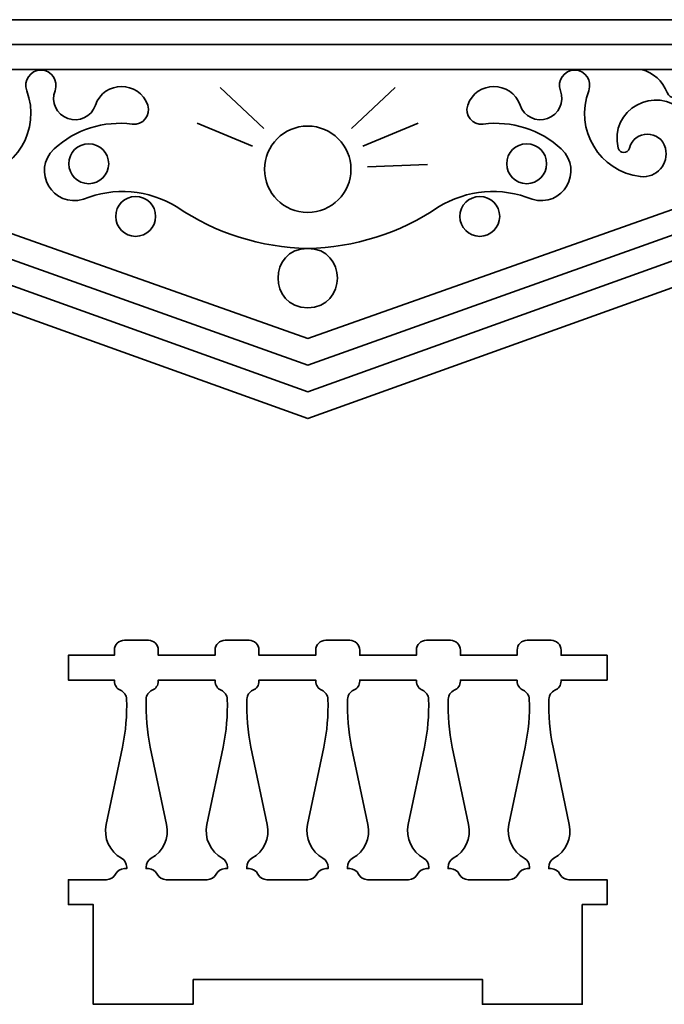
# Model space of a CAD drawing. Header units: centimetres. Extents: x -90 to 100, y -117 to 106.
# Tile 86 of 108: x 2.46 to 10.21, y 91.29 to 103.14. Entities that reach past the tile are written whole.
import ezdxf

# ---------------------------------------------------------------- set-up
doc = ezdxf.new("R2010")
doc.units = ezdxf.units.CM
doc.header["$MEASUREMENT"] = 0
doc.layers.add('Layer 1', color=7, linetype='Continuous')

msp = doc.modelspace()

# ---------------------------------------------------------------- linework, layer by layer
at = {"layer": 'Layer 1', "lineweight": 35}
for points, knots in [([(-4.88095, 102.83853), (-4.88095, 102.83853), (-4.76101, 102.83853), (-4.76101, 102.83853), (-4.76101, 102.83853), (-4.76101, 102.83853), (-4.76101, 103.13839), (-4.76101, 103.13839), (-4.76101, 103.13839), (-4.76101, 103.13839), (16.59903, 103.13839), (16.59903, 103.13839), (16.59903, 103.13839), (16.59903, 103.13839), (16.59903, 102.83853), (16.59903, 102.83853), (16.59903, 102.83853), (16.59903, 102.83853), (16.71897, 102.83853), (16.71897, 102.83853), (16.71897, 102.83853), (16.71897, 102.83853), (16.71897, 102.74784), (16.71897, 102.74784), (16.71897, 102.74784), (16.71897, 102.60888), (16.74296, 102.47285), (16.78977, 102.34267), (16.78977, 102.34267), (16.78977, 102.34267), (16.82048, 102.25637), (16.82048, 102.25637), (16.82048, 102.25637), (16.82048, 102.25637), (5.91901, 98.33922), (5.91901, 98.33922), (5.91901, 98.33922), (5.91901, 98.33922), (-4.98963, 102.25929), (-4.98963, 102.25929), (-4.98963, 102.25929), (-4.98963, 102.25929), (-4.96242, 102.3295), (-4.96242, 102.3295), (-4.96242, 102.3295), (-4.90859, 102.467), (-4.88095, 102.61473), (-4.88095, 102.76393), (-4.88095, 102.76393), (-4.88095, 102.76393), (-4.88095, 102.83853), (-4.88095, 102.83853)], [0, 0, 0, 0, 0.07142857, 0.07142857, 0.07142857, 0.07142857, 0.14285714, 0.14285714, 0.14285714, 0.14285714, 0.21428571, 0.21428571, 0.21428571, 0.21428571, 0.28571429, 0.28571429, 0.28571429, 0.28571429, 0.35714286, 0.35714286, 0.35714286, 0.35714286, 0.42857143, 0.42857143, 0.42857143, 0.42857143, 0.5, 0.5, 0.5, 0.5, 0.57142857, 0.57142857, 0.57142857, 0.57142857, 0.64285714, 0.64285714, 0.64285714, 0.64285714, 0.71428571, 0.71428571, 0.71428571, 0.71428571, 0.78571429, 0.78571429, 0.78571429, 0.78571429, 0.85714286, 0.85714286, 0.85714286, 0.85714286, 1, 1, 1, 1]), ([(1.9062, 102.53867), (1.76344, 102.50357), (1.6473, 102.39971), (1.59639, 102.26222), (1.59639, 102.26222), (1.56451, 102.17592), (1.44252, 102.17592), (1.41063, 102.26222), (1.41063, 102.26222), (1.33018, 102.48016), (1.0037, 102.37192), (1.06982, 102.14959), (1.06982, 102.14959), (1.08839, 102.08669), (1.04173, 102.0238), (0.97693, 102.0238), (0.97693, 102.0238), (0.91214, 102.0238), (0.86547, 102.08669), (0.88405, 102.14959), (0.88405, 102.14959), (0.94622, 102.37192), (0.74582, 102.57963), (0.52071, 102.52551), (0.52071, 102.52551), (0.2956, 102.47139), (0.21135, 102.1964), (0.36786, 102.02526), (0.36786, 102.02526), (0.64855, 101.72979), (1.11955, 101.72979), (1.40024, 102.02526), (1.40024, 102.02526), (1.72877, 102.37192), (2.30259, 102.05451), (2.18484, 101.5923), (2.18484, 101.5923), (2.16729, 101.52208), (2.06841, 101.52208), (2.05071, 101.5923), (2.05071, 101.5923), (1.99352, 101.81755), (1.67421, 101.81755), (1.61702, 101.5923), (1.61702, 101.5923), (1.56948, 101.40507), (1.72482, 101.22808), (1.91644, 101.25148), (1.91644, 101.25148), (2.41025, 101.31145), (2.71654, 101.81902), (2.53911, 102.28416), (2.53911, 102.28416), (2.49362, 102.4041), (2.58183, 102.53136), (2.70952, 102.53136), (2.70952, 102.53136), (2.83722, 102.53136), (2.92542, 102.4041), (2.87978, 102.28416), (2.87978, 102.28416), (2.82844, 102.14959), (2.89748, 101.99893), (3.03322, 101.9492), (3.03322, 101.9492), (3.16896, 101.90093), (3.31845, 101.9726), (3.36511, 102.10863), (3.36511, 102.10863), (3.46765, 102.40995), (3.89242, 102.40995), (3.99495, 102.10863), (3.99495, 102.10863), (4.0362, 101.98869), (3.93601, 101.86582), (3.80904, 101.88191), (3.80904, 101.88191), (3.46706, 101.92726), (3.12259, 101.81755), (2.86954, 101.58352), (2.86954, 101.58352), (2.58914, 101.32316), (2.85608, 100.86386), (3.22059, 100.97942), (3.22059, 100.97942), (3.5892, 101.12861), (4.00695, 101.09351), (4.34601, 100.8858), (4.34601, 100.8858), (4.81086, 100.56986), (5.35747, 100.39726), (5.91901, 100.38702), (5.91901, 100.38702), (6.39498, 100.38702), (6.39498, 99.67321), (5.91901, 99.67321), (5.91901, 99.67321), (5.44319, 99.67321), (5.44319, 100.38702), (5.91901, 100.38702), (5.91901, 100.38702), (6.48069, 100.39726), (7.02716, 100.56986), (7.49201, 100.8858), (7.49201, 100.8858), (7.83122, 101.09351), (8.24882, 101.12861), (8.61757, 100.97942), (8.61757, 100.97942), (8.98208, 100.86386), (9.24903, 101.32316), (8.96863, 101.58352), (8.96863, 101.58352), (8.71543, 101.81755), (8.37111, 101.92726), (8.02912, 101.88191), (8.02912, 101.88191), (7.90216, 101.86582), (7.80182, 101.98869), (7.84321, 102.10863), (7.84321, 102.10863), (7.94575, 102.40995), (8.37052, 102.40995), (8.47306, 102.10863), (8.47306, 102.10863), (8.51957, 101.9726), (8.66921, 101.90093), (8.8048, 101.9492), (8.8048, 101.9492), (8.94054, 101.99893), (9.00973, 102.14959), (8.95824, 102.28416), (8.95824, 102.28416), (8.91275, 102.4041), (9.00081, 102.53136), (9.12865, 102.53136), (9.12865, 102.53136), (9.25634, 102.53136), (9.34454, 102.4041), (9.29905, 102.28416), (9.29905, 102.28416), (9.12163, 101.81902), (9.42777, 101.31145), (9.92159, 101.25148), (9.92159, 101.25148), (10.11335, 101.22808), (10.26869, 101.40507), (10.221, 101.5923), (10.221, 101.5923), (10.16396, 101.81755), (9.84465, 101.81755), (9.78745, 101.5923), (9.78745, 101.5923), (9.76976, 101.52208), (9.67088, 101.52208), (9.65318, 101.5923), (9.65318, 101.5923), (9.53557, 102.05451), (10.10925, 102.37192), (10.43792, 102.02526), (10.43792, 102.02526), (10.71862, 101.72979), (11.18961, 101.72979), (11.47031, 102.02526), (11.47031, 102.02526), (11.62682, 102.1964), (11.54257, 102.47139), (11.31731, 102.52551), (11.31731, 102.52551), (11.0922, 102.57963), (10.89195, 102.37192), (10.95412, 102.14959), (10.95412, 102.14959), (10.97255, 102.08669), (10.92603, 102.0238), (10.86123, 102.0238), (10.86123, 102.0238), (10.79629, 102.0238), (10.74977, 102.08669), (10.7682, 102.14959), (10.7682, 102.14959), (10.83432, 102.37192), (10.50784, 102.48016), (10.42754, 102.26222), (10.42754, 102.26222), (10.39565, 102.17592), (10.27366, 102.17592), (10.24177, 102.26222), (10.24177, 102.26222), (10.19072, 102.39971), (10.07473, 102.50357), (9.93197, 102.53867)], [0, 0, 0, 0, 0.02040816, 0.02040816, 0.02040816, 0.02040816, 0.04081633, 0.04081633, 0.04081633, 0.04081633, 0.06122449, 0.06122449, 0.06122449, 0.06122449, 0.08163265, 0.08163265, 0.08163265, 0.08163265, 0.10204082, 0.10204082, 0.10204082, 0.10204082, 0.12244898, 0.12244898, 0.12244898, 0.12244898, 0.14285714, 0.14285714, 0.14285714, 0.14285714, 0.16326531, 0.16326531, 0.16326531, 0.16326531, 0.18367347, 0.18367347, 0.18367347, 0.18367347, 0.20408163, 0.20408163, 0.20408163, 0.20408163, 0.2244898, 0.2244898, 0.2244898, 0.2244898, 0.24489796, 0.24489796, 0.24489796, 0.24489796, 0.26530612, 0.26530612, 0.26530612, 0.26530612, 0.28571429, 0.28571429, 0.28571429, 0.28571429, 0.30612245, 0.30612245, 0.30612245, 0.30612245, 0.32653061, 0.32653061, 0.32653061, 0.32653061, 0.34693878, 0.34693878, 0.34693878, 0.34693878, 0.36734694, 0.36734694, 0.36734694, 0.36734694, 0.3877551, 0.3877551, 0.3877551, 0.3877551, 0.40816327, 0.40816327, 0.40816327, 0.40816327, 0.42857143, 0.42857143, 0.42857143, 0.42857143, 0.44897959, 0.44897959, 0.44897959, 0.44897959, 0.46938776, 0.46938776, 0.46938776, 0.46938776, 0.48979592, 0.48979592, 0.48979592, 0.48979592, 0.51020408, 0.51020408, 0.51020408, 0.51020408, 0.53061224, 0.53061224, 0.53061224, 0.53061224, 0.55102041, 0.55102041, 0.55102041, 0.55102041, 0.57142857, 0.57142857, 0.57142857, 0.57142857, 0.59183673, 0.59183673, 0.59183673, 0.59183673, 0.6122449, 0.6122449, 0.6122449, 0.6122449, 0.63265306, 0.63265306, 0.63265306, 0.63265306, 0.65306122, 0.65306122, 0.65306122, 0.65306122, 0.67346939, 0.67346939, 0.67346939, 0.67346939, 0.69387755, 0.69387755, 0.69387755, 0.69387755, 0.71428571, 0.71428571, 0.71428571, 0.71428571, 0.73469388, 0.73469388, 0.73469388, 0.73469388, 0.75510204, 0.75510204, 0.75510204, 0.75510204, 0.7755102, 0.7755102, 0.7755102, 0.7755102, 0.79591837, 0.79591837, 0.79591837, 0.79591837, 0.81632653, 0.81632653, 0.81632653, 0.81632653, 0.83673469, 0.83673469, 0.83673469, 0.83673469, 0.85714286, 0.85714286, 0.85714286, 0.85714286, 0.87755102, 0.87755102, 0.87755102, 0.87755102, 0.89795918, 0.89795918, 0.89795918, 0.89795918, 0.91836735, 0.91836735, 0.91836735, 0.91836735, 0.93877551, 0.93877551, 0.93877551, 0.93877551, 0.95918367, 0.95918367, 0.95918367, 0.95918367, 1, 1, 1, 1]), ([(16.4276, 102.53867), (16.4276, 102.53867), (-4.58943, 102.53867), (-4.58943, 102.53867), (-4.58943, 102.53867), (-4.58943, 102.53867), (-4.58943, 102.43482), (-4.58943, 102.43482), (-4.58943, 102.43482), (-4.58943, 102.43482), (5.91901, 98.66101), (5.91901, 98.66101), (5.91901, 98.66101), (5.91901, 98.66101), (16.4276, 102.43482), (16.4276, 102.43482), (16.4276, 102.43482), (16.4276, 102.43482), (16.4276, 102.53867), (16.4276, 102.53867)], [0, 0, 0, 0, 0.16666667, 0.16666667, 0.16666667, 0.16666667, 0.33333333, 0.33333333, 0.33333333, 0.33333333, 0.5, 0.5, 0.5, 0.5, 0.66666667, 0.66666667, 0.66666667, 0.66666667, 1, 1, 1, 1]), ([(-4.05305, 102.53867), (-4.05305, 102.53867), (5.91901, 98.98281), (5.91901, 98.98281), (5.91901, 98.98281), (5.91901, 98.98281), (15.89122, 102.53867), (15.89122, 102.53867)], [0, 0, 0, 0, 0.33333333, 0.33333333, 0.33333333, 0.33333333, 1, 1, 1, 1]), ([(15.06332, 102.53867), (15.06332, 102.53867), (5.91901, 99.30461), (5.91901, 99.30461), (5.91901, 99.30461), (5.91901, 99.30461), (-3.22516, 102.53867), (-3.22516, 102.53867)], [0, 0, 0, 0, 0.33333333, 0.33333333, 0.33333333, 0.33333333, 1, 1, 1, 1]), ([(5.91901, 100.81852), (6.20643, 100.81852), (6.4393, 101.05109), (6.4393, 101.33925), (6.4393, 101.33925), (6.4393, 101.62594), (6.20643, 101.85851), (5.91901, 101.85851), (5.91901, 101.85851), (5.63173, 101.85851), (5.39887, 101.62594), (5.39887, 101.33925), (5.39887, 101.33925), (5.39887, 101.05109), (5.63173, 100.81852), (5.91901, 100.81852)], [0, 0, 0, 0, 0.2, 0.2, 0.2, 0.2, 0.4, 0.4, 0.4, 0.4, 0.6, 0.6, 0.6, 0.6, 1, 1, 1, 1]), ([(3.28554, 101.16518), (3.41806, 101.16518), (3.52557, 101.27342), (3.52557, 101.40507), (3.52557, 101.40507), (3.52557, 101.53817), (3.41806, 101.64495), (3.28554, 101.64495), (3.28554, 101.64495), (3.15287, 101.64495), (3.04551, 101.53817), (3.04551, 101.40507), (3.04551, 101.40507), (3.04551, 101.27342), (3.15287, 101.16518), (3.28554, 101.16518)], [0, 0, 0, 0, 0.2, 0.2, 0.2, 0.2, 0.4, 0.4, 0.4, 0.4, 0.6, 0.6, 0.6, 0.6, 1, 1, 1, 1]), ([(8.55263, 101.16518), (8.68515, 101.16518), (8.79266, 101.27342), (8.79266, 101.40507), (8.79266, 101.40507), (8.79266, 101.53817), (8.68515, 101.64495), (8.55263, 101.64495), (8.55263, 101.64495), (8.42011, 101.64495), (8.3126, 101.53817), (8.3126, 101.40507), (8.3126, 101.40507), (8.3126, 101.27342), (8.42011, 101.16518), (8.55263, 101.16518)], [0, 0, 0, 0, 0.2, 0.2, 0.2, 0.2, 0.4, 0.4, 0.4, 0.4, 0.6, 0.6, 0.6, 0.6, 1, 1, 1, 1]), ([(3.84941, 100.53183), (3.98208, 100.53183), (4.08945, 100.6386), (4.08945, 100.77171), (4.08945, 100.77171), (4.08945, 100.90482), (3.98208, 101.0116), (3.84941, 101.0116), (3.84941, 101.0116), (3.71689, 101.0116), (3.60953, 100.90482), (3.60953, 100.77171), (3.60953, 100.77171), (3.60953, 100.6386), (3.71689, 100.53183), (3.84941, 100.53183)], [0, 0, 0, 0, 0.2, 0.2, 0.2, 0.2, 0.4, 0.4, 0.4, 0.4, 0.6, 0.6, 0.6, 0.6, 1, 1, 1, 1]), ([(7.98861, 100.53183), (8.12113, 100.53183), (8.22864, 100.6386), (8.22864, 100.77171), (8.22864, 100.77171), (8.22864, 100.90482), (8.12113, 101.0116), (7.98861, 101.0116), (7.98861, 101.0116), (7.85608, 101.0116), (7.74857, 100.90482), (7.74857, 100.77171), (7.74857, 100.77171), (7.74857, 100.6386), (7.85608, 100.53183), (7.98861, 100.53183)], [0, 0, 0, 0, 0.2, 0.2, 0.2, 0.2, 0.4, 0.4, 0.4, 0.4, 0.6, 0.6, 0.6, 0.6, 1, 1, 1, 1]), ([(4.53996, 91.59317), (4.53996, 91.59317), (8.02005, 91.59317), (8.02005, 91.59317), (8.02005, 91.59317), (8.02005, 91.59317), (8.02005, 91.29332), (8.02005, 91.29332), (8.02005, 91.29332), (8.02005, 91.29332), (9.22007, 91.29332), (9.22007, 91.29332), (9.22007, 91.29332), (9.22007, 91.29332), (9.22007, 92.49274), (9.22007, 92.49274), (9.22007, 92.49274), (9.22007, 92.49274), (9.52007, 92.49274), (9.52007, 92.49274), (9.52007, 92.49274), (9.52007, 92.49274), (9.52007, 92.7926), (9.52007, 92.7926), (9.52007, 92.7926), (9.52007, 92.7926), (9.06019, 92.7926), (9.06019, 92.7926), (9.06019, 92.7926), (9.01499, 92.7926), (8.9736, 92.81893), (8.95312, 92.85988), (8.95312, 92.85988), (8.93264, 92.89938), (8.89125, 92.92571), (8.84605, 92.92571), (8.84605, 92.92571), (8.84605, 92.92571), (8.81841, 92.92571), (8.81841, 92.92571), (8.81841, 92.92571), (8.81841, 92.92571), (8.81841, 92.94472), (8.81841, 92.94472), (8.81841, 92.94472), (8.81841, 92.9886), (8.8421, 93.02956), (8.88013, 93.05004), (8.88013, 93.05004), (9.02377, 93.12902), (9.09881, 93.29431), (9.06502, 93.45521), (9.06502, 93.45521), (9.06502, 93.45521), (8.86945, 94.38842), (8.86945, 94.38842), (8.86945, 94.38842), (8.82967, 94.57711), (8.81299, 94.77165), (8.81987, 94.96473), (8.81987, 94.96473), (8.82148, 95.01154), (8.85, 95.05249), (8.89286, 95.07151), (8.89286, 95.07151), (8.93732, 95.09053), (8.96599, 95.13294), (8.96599, 95.18121), (8.96599, 95.18121), (8.96599, 95.18121), (8.96599, 95.19292), (8.96599, 95.19292), (8.96599, 95.19292), (8.96599, 95.19292), (9.52007, 95.19292), (9.52007, 95.19292), (9.52007, 95.19292), (9.52007, 95.19292), (9.52007, 95.49277), (9.52007, 95.49277), (9.52007, 95.49277), (9.52007, 95.49277), (8.96599, 95.49277), (8.96599, 95.49277), (8.96599, 95.49277), (8.96599, 95.49277), (8.96599, 95.55274), (8.96599, 95.55274), (8.96599, 95.55274), (8.96599, 95.62003), (8.91231, 95.67269), (8.84605, 95.67269), (8.84605, 95.67269), (8.84605, 95.67269), (8.5579, 95.67269), (8.5579, 95.67269), (8.5579, 95.67269), (8.49163, 95.67269), (8.43795, 95.62003), (8.43795, 95.55274), (8.43795, 95.55274), (8.43795, 95.55274), (8.43795, 95.49277), (8.43795, 95.49277), (8.43795, 95.49277), (8.43795, 95.49277), (7.75516, 95.49277), (7.75516, 95.49277), (7.75516, 95.49277), (7.75516, 95.49277), (7.75516, 95.55274), (7.75516, 95.55274), (7.75516, 95.55274), (7.75516, 95.62003), (7.70133, 95.67269), (7.63507, 95.67269), (7.63507, 95.67269), (7.63507, 95.67269), (7.34691, 95.67269), (7.34691, 95.67269), (7.34691, 95.67269), (7.28065, 95.67269), (7.22697, 95.62003), (7.22697, 95.55274), (7.22697, 95.55274), (7.22697, 95.55274), (7.22697, 95.49277), (7.22697, 95.49277), (7.22697, 95.49277), (7.22697, 95.49277), (6.54418, 95.49277), (6.54418, 95.49277), (6.54418, 95.49277), (6.54418, 95.49277), (6.54418, 95.55274), (6.54418, 95.55274), (6.54418, 95.55274), (6.54418, 95.62003), (6.49035, 95.67269), (6.42409, 95.67269), (6.42409, 95.67269), (6.42409, 95.67269), (6.13593, 95.67269), (6.13593, 95.67269), (6.13593, 95.67269), (6.06967, 95.67269), (6.01599, 95.62003), (6.01599, 95.55274), (6.01599, 95.55274), (6.01599, 95.55274), (6.01599, 95.49277), (6.01599, 95.49277), (6.01599, 95.49277), (6.01599, 95.49277), (5.33319, 95.49277), (5.33319, 95.49277), (5.33319, 95.49277), (5.33319, 95.49277), (5.33319, 95.55274), (5.33319, 95.55274), (5.33319, 95.55274), (5.33319, 95.62003), (5.27951, 95.67269), (5.21325, 95.67269), (5.21325, 95.67269), (5.21325, 95.67269), (4.92495, 95.67269), (4.92495, 95.67269), (4.92495, 95.67269), (4.85869, 95.67269), (4.80501, 95.62003), (4.80501, 95.55274), (4.80501, 95.55274), (4.80501, 95.55274), (4.80501, 95.49277), (4.80501, 95.49277), (4.80501, 95.49277), (4.80501, 95.49277), (4.12221, 95.49277), (4.12221, 95.49277), (4.12221, 95.49277), (4.12221, 95.49277), (4.12221, 95.55274), (4.12221, 95.55274), (4.12221, 95.55274), (4.12221, 95.62003), (4.06853, 95.67269), (4.00227, 95.67269), (4.00227, 95.67269), (4.00227, 95.67269), (3.71411, 95.67269), (3.71411, 95.67269), (3.71411, 95.67269), (3.64771, 95.67269), (3.59402, 95.62003), (3.59402, 95.55274), (3.59402, 95.55274), (3.59402, 95.55274), (3.59402, 95.49277), (3.59402, 95.49277), (3.59402, 95.49277), (3.59402, 95.49277), (3.04009, 95.49277), (3.04009, 95.49277), (3.04009, 95.49277), (3.04009, 95.49277), (3.04009, 95.19292), (3.04009, 95.19292), (3.04009, 95.19292), (3.04009, 95.19292), (3.59402, 95.19292), (3.59402, 95.19292), (3.59402, 95.19292), (3.59402, 95.19292), (3.59402, 95.18121), (3.59402, 95.18121), (3.59402, 95.18121), (3.59402, 95.13294), (3.62284, 95.09053), (3.66716, 95.07151), (3.66716, 95.07151), (3.71016, 95.05249), (3.73854, 95.01154), (3.74015, 94.96473), (3.74015, 94.96473), (3.74702, 94.77165), (3.7305, 94.57711), (3.69071, 94.38842), (3.69071, 94.38842), (3.69071, 94.38842), (3.495, 93.45521), (3.495, 93.45521), (3.495, 93.45521), (3.46136, 93.29431), (3.53625, 93.12902), (3.67989, 93.05004), (3.67989, 93.05004), (3.71806, 93.02956), (3.74176, 92.9886), (3.74176, 92.94472), (3.74176, 92.94472), (3.74176, 92.94472), (3.74176, 92.92571), (3.74176, 92.92571), (3.74176, 92.92571), (3.74176, 92.92571), (3.71411, 92.92571), (3.71411, 92.92571), (3.71411, 92.92571), (3.66877, 92.92571), (3.62737, 92.89938), (3.60704, 92.85988), (3.60704, 92.85988), (3.58656, 92.81893), (3.54517, 92.7926), (3.49997, 92.7926), (3.49997, 92.7926), (3.49997, 92.7926), (3.04009, 92.7926), (3.04009, 92.7926), (3.04009, 92.7926), (3.04009, 92.7926), (3.04009, 92.49274), (3.04009, 92.49274), (3.04009, 92.49274), (3.04009, 92.49274), (3.3401, 92.49274), (3.3401, 92.49274), (3.3401, 92.49274), (3.3401, 92.49274), (3.3401, 91.29332), (3.3401, 91.29332), (3.3401, 91.29332), (3.3401, 91.29332), (4.53996, 91.29332), (4.53996, 91.29332), (4.53996, 91.29332), (4.53996, 91.29332), (4.53996, 91.59317), (4.53996, 91.59317)], [0, 0, 0, 0, 0.01408451, 0.01408451, 0.01408451, 0.01408451, 0.02816901, 0.02816901, 0.02816901, 0.02816901, 0.04225352, 0.04225352, 0.04225352, 0.04225352, 0.05633803, 0.05633803, 0.05633803, 0.05633803, 0.07042254, 0.07042254, 0.07042254, 0.07042254, 0.08450704, 0.08450704, 0.08450704, 0.08450704, 0.09859155, 0.09859155, 0.09859155, 0.09859155, 0.11267606, 0.11267606, 0.11267606, 0.11267606, 0.12676056, 0.12676056, 0.12676056, 0.12676056, 0.14084507, 0.14084507, 0.14084507, 0.14084507, 0.15492958, 0.15492958, 0.15492958, 0.15492958, 0.16901408, 0.16901408, 0.16901408, 0.16901408, 0.18309859, 0.18309859, 0.18309859, 0.18309859, 0.1971831, 0.1971831, 0.1971831, 0.1971831, 0.21126761, 0.21126761, 0.21126761, 0.21126761, 0.22535211, 0.22535211, 0.22535211, 0.22535211, 0.23943662, 0.23943662, 0.23943662, 0.23943662, 0.25352113, 0.25352113, 0.25352113, 0.25352113, 0.26760563, 0.26760563, 0.26760563, 0.26760563, 0.28169014, 0.28169014, 0.28169014, 0.28169014, 0.29577465, 0.29577465, 0.29577465, 0.29577465, 0.30985915, 0.30985915, 0.30985915, 0.30985915, 0.32394366, 0.32394366, 0.32394366, 0.32394366, 0.33802817, 0.33802817, 0.33802817, 0.33802817, 0.35211268, 0.35211268, 0.35211268, 0.35211268, 0.36619718, 0.36619718, 0.36619718, 0.36619718, 0.38028169, 0.38028169, 0.38028169, 0.38028169, 0.3943662, 0.3943662, 0.3943662, 0.3943662, 0.4084507, 0.4084507, 0.4084507, 0.4084507, 0.42253521, 0.42253521, 0.42253521, 0.42253521, 0.43661972, 0.43661972, 0.43661972, 0.43661972, 0.45070423, 0.45070423, 0.45070423, 0.45070423, 0.46478873, 0.46478873, 0.46478873, 0.46478873, 0.47887324, 0.47887324, 0.47887324, 0.47887324, 0.49295775, 0.49295775, 0.49295775, 0.49295775, 0.50704225, 0.50704225, 0.50704225, 0.50704225, 0.52112676, 0.52112676, 0.52112676, 0.52112676, 0.53521127, 0.53521127, 0.53521127, 0.53521127, 0.54929577, 0.54929577, 0.54929577, 0.54929577, 0.56338028, 0.56338028, 0.56338028, 0.56338028, 0.57746479, 0.57746479, 0.57746479, 0.57746479, 0.5915493, 0.5915493, 0.5915493, 0.5915493, 0.6056338, 0.6056338, 0.6056338, 0.6056338, 0.61971831, 0.61971831, 0.61971831, 0.61971831, 0.63380282, 0.63380282, 0.63380282, 0.63380282, 0.64788732, 0.64788732, 0.64788732, 0.64788732, 0.66197183, 0.66197183, 0.66197183, 0.66197183, 0.67605634, 0.67605634, 0.67605634, 0.67605634, 0.69014085, 0.69014085, 0.69014085, 0.69014085, 0.70422535, 0.70422535, 0.70422535, 0.70422535, 0.71830986, 0.71830986, 0.71830986, 0.71830986, 0.73239437, 0.73239437, 0.73239437, 0.73239437, 0.74647887, 0.74647887, 0.74647887, 0.74647887, 0.76056338, 0.76056338, 0.76056338, 0.76056338, 0.77464789, 0.77464789, 0.77464789, 0.77464789, 0.78873239, 0.78873239, 0.78873239, 0.78873239, 0.8028169, 0.8028169, 0.8028169, 0.8028169, 0.81690141, 0.81690141, 0.81690141, 0.81690141, 0.83098592, 0.83098592, 0.83098592, 0.83098592, 0.84507042, 0.84507042, 0.84507042, 0.84507042, 0.85915493, 0.85915493, 0.85915493, 0.85915493, 0.87323944, 0.87323944, 0.87323944, 0.87323944, 0.88732394, 0.88732394, 0.88732394, 0.88732394, 0.90140845, 0.90140845, 0.90140845, 0.90140845, 0.91549296, 0.91549296, 0.91549296, 0.91549296, 0.92957746, 0.92957746, 0.92957746, 0.92957746, 0.94366197, 0.94366197, 0.94366197, 0.94366197, 0.95774648, 0.95774648, 0.95774648, 0.95774648, 0.97183099, 0.97183099, 0.97183099, 0.97183099, 1, 1, 1, 1]), ([(4.71081, 92.7926), (4.75615, 92.7926), (4.79755, 92.81893), (4.81788, 92.85988), (4.81788, 92.85988), (4.83836, 92.89938), (4.87975, 92.92571), (4.92495, 92.92571), (4.92495, 92.92571), (4.92495, 92.92571), (4.95274, 92.92571), (4.95274, 92.92571), (4.95274, 92.92571), (4.95274, 92.92571), (4.95274, 92.94472), (4.95274, 92.94472), (4.95274, 92.94472), (4.95274, 92.9886), (4.92904, 93.02956), (4.89087, 93.05004), (4.89087, 93.05004), (4.74723, 93.12902), (4.67219, 93.29431), (4.70598, 93.45521), (4.70598, 93.45521), (4.70598, 93.45521), (4.90169, 94.38842), (4.90169, 94.38842), (4.90169, 94.38842), (4.94133, 94.57711), (4.95801, 94.77165), (4.95113, 94.96473), (4.95113, 94.96473), (4.94952, 95.01154), (4.921, 95.05249), (4.87814, 95.07151), (4.87814, 95.07151), (4.83382, 95.09053), (4.80501, 95.13294), (4.80501, 95.18121), (4.80501, 95.18121), (4.80501, 95.18121), (4.80501, 95.19292), (4.80501, 95.19292), (4.80501, 95.19292), (4.80501, 95.19292), (4.12221, 95.19292), (4.12221, 95.19292), (4.12221, 95.19292), (4.12221, 95.19292), (4.12221, 95.18121), (4.12221, 95.18121), (4.12221, 95.18121), (4.12221, 95.13294), (4.0934, 95.09053), (4.04922, 95.07151), (4.04922, 95.07151), (4.00622, 95.05249), (3.97769, 95.01154), (3.97609, 94.96473), (3.97609, 94.96473), (3.96936, 94.77165), (3.98589, 94.57711), (4.02567, 94.38842), (4.02567, 94.38842), (4.02567, 94.38842), (4.22138, 93.45521), (4.22138, 93.45521), (4.22138, 93.45521), (4.25503, 93.29431), (4.17999, 93.12902), (4.03635, 93.05004), (4.03635, 93.05004), (3.99832, 93.02956), (3.97462, 92.9886), (3.97462, 92.94472), (3.97462, 92.94472), (3.97462, 92.94472), (3.97462, 92.92571), (3.97462, 92.92571), (3.97462, 92.92571), (3.97462, 92.92571), (4.00227, 92.92571), (4.00227, 92.92571), (4.00227, 92.92571), (4.04747, 92.92571), (4.08886, 92.89938), (4.10934, 92.85988), (4.10934, 92.85988), (4.12982, 92.81893), (4.17121, 92.7926), (4.21641, 92.7926), (4.21641, 92.7926), (4.21641, 92.7926), (4.71081, 92.7926), (4.71081, 92.7926)], [0, 0, 0, 0, 0.04, 0.04, 0.04, 0.04, 0.08, 0.08, 0.08, 0.08, 0.12, 0.12, 0.12, 0.12, 0.16, 0.16, 0.16, 0.16, 0.2, 0.2, 0.2, 0.2, 0.24, 0.24, 0.24, 0.24, 0.28, 0.28, 0.28, 0.28, 0.32, 0.32, 0.32, 0.32, 0.36, 0.36, 0.36, 0.36, 0.4, 0.4, 0.4, 0.4, 0.44, 0.44, 0.44, 0.44, 0.48, 0.48, 0.48, 0.48, 0.52, 0.52, 0.52, 0.52, 0.56, 0.56, 0.56, 0.56, 0.6, 0.6, 0.6, 0.6, 0.64, 0.64, 0.64, 0.64, 0.68, 0.68, 0.68, 0.68, 0.72, 0.72, 0.72, 0.72, 0.76, 0.76, 0.76, 0.76, 0.8, 0.8, 0.8, 0.8, 0.84, 0.84, 0.84, 0.84, 0.88, 0.88, 0.88, 0.88, 0.92, 0.92, 0.92, 0.92, 1, 1, 1, 1]), ([(5.92179, 92.7926), (5.96699, 92.7926), (6.00853, 92.81893), (6.02886, 92.85988), (6.02886, 92.85988), (6.04934, 92.89938), (6.09073, 92.92571), (6.13593, 92.92571), (6.13593, 92.92571), (6.13593, 92.92571), (6.16358, 92.92571), (6.16358, 92.92571), (6.16358, 92.92571), (6.16358, 92.92571), (6.16358, 92.94472), (6.16358, 92.94472), (6.16358, 92.94472), (6.16358, 92.9886), (6.13988, 93.02956), (6.10185, 93.05004), (6.10185, 93.05004), (5.95821, 93.12902), (5.88317, 93.29431), (5.91696, 93.45521), (5.91696, 93.45521), (5.91696, 93.45521), (6.11253, 94.38842), (6.11253, 94.38842), (6.11253, 94.38842), (6.15231, 94.57711), (6.16899, 94.77165), (6.16211, 94.96473), (6.16211, 94.96473), (6.1605, 95.01154), (6.13198, 95.05249), (6.08912, 95.07151), (6.08912, 95.07151), (6.0448, 95.09053), (6.01599, 95.13294), (6.01599, 95.18121), (6.01599, 95.18121), (6.01599, 95.18121), (6.01599, 95.19292), (6.01599, 95.19292), (6.01599, 95.19292), (6.01599, 95.19292), (5.33319, 95.19292), (5.33319, 95.19292), (5.33319, 95.19292), (5.33319, 95.19292), (5.33319, 95.18121), (5.33319, 95.18121), (5.33319, 95.18121), (5.33319, 95.13294), (5.30438, 95.09053), (5.26006, 95.07151), (5.26006, 95.07151), (5.2172, 95.05249), (5.18868, 95.01154), (5.18707, 94.96473), (5.18707, 94.96473), (5.18019, 94.77165), (5.19687, 94.57711), (5.23665, 94.38842), (5.23665, 94.38842), (5.23665, 94.38842), (5.43222, 93.45521), (5.43222, 93.45521), (5.43222, 93.45521), (5.46601, 93.29431), (5.39097, 93.12902), (5.24733, 93.05004), (5.24733, 93.05004), (5.20915, 93.02956), (5.1856, 92.9886), (5.1856, 92.94472), (5.1856, 92.94472), (5.1856, 92.94472), (5.1856, 92.92571), (5.1856, 92.92571), (5.1856, 92.92571), (5.1856, 92.92571), (5.21325, 92.92571), (5.21325, 92.92571), (5.21325, 92.92571), (5.25845, 92.92571), (5.29984, 92.89938), (5.32032, 92.85988), (5.32032, 92.85988), (5.34065, 92.81893), (5.38205, 92.7926), (5.42739, 92.7926), (5.42739, 92.7926), (5.42739, 92.7926), (5.92179, 92.7926), (5.92179, 92.7926)], [0, 0, 0, 0, 0.04, 0.04, 0.04, 0.04, 0.08, 0.08, 0.08, 0.08, 0.12, 0.12, 0.12, 0.12, 0.16, 0.16, 0.16, 0.16, 0.2, 0.2, 0.2, 0.2, 0.24, 0.24, 0.24, 0.24, 0.28, 0.28, 0.28, 0.28, 0.32, 0.32, 0.32, 0.32, 0.36, 0.36, 0.36, 0.36, 0.4, 0.4, 0.4, 0.4, 0.44, 0.44, 0.44, 0.44, 0.48, 0.48, 0.48, 0.48, 0.52, 0.52, 0.52, 0.52, 0.56, 0.56, 0.56, 0.56, 0.6, 0.6, 0.6, 0.6, 0.64, 0.64, 0.64, 0.64, 0.68, 0.68, 0.68, 0.68, 0.72, 0.72, 0.72, 0.72, 0.76, 0.76, 0.76, 0.76, 0.8, 0.8, 0.8, 0.8, 0.84, 0.84, 0.84, 0.84, 0.88, 0.88, 0.88, 0.88, 0.92, 0.92, 0.92, 0.92, 1, 1, 1, 1]), ([(7.22697, 95.19292), (7.22697, 95.19292), (6.54418, 95.19292), (6.54418, 95.19292), (6.54418, 95.19292), (6.54418, 95.19292), (6.54418, 95.18121), (6.54418, 95.18121), (6.54418, 95.18121), (6.54418, 95.13294), (6.51536, 95.09053), (6.47104, 95.07151), (6.47104, 95.07151), (6.42818, 95.05249), (6.39966, 95.01154), (6.39805, 94.96473), (6.39805, 94.96473), (6.39118, 94.77165), (6.40785, 94.57711), (6.44749, 94.38842), (6.44749, 94.38842), (6.44749, 94.38842), (6.6432, 93.45521), (6.6432, 93.45521), (6.6432, 93.45521), (6.67684, 93.29431), (6.60195, 93.12902), (6.45831, 93.05004), (6.45831, 93.05004), (6.42014, 93.02956), (6.39644, 92.9886), (6.39644, 92.94472), (6.39644, 92.94472), (6.39644, 92.94472), (6.39644, 92.92571), (6.39644, 92.92571), (6.39644, 92.92571), (6.39644, 92.92571), (6.42409, 92.92571), (6.42409, 92.92571), (6.42409, 92.92571), (6.46943, 92.92571), (6.51083, 92.89938), (6.53116, 92.85988), (6.53116, 92.85988), (6.55163, 92.81893), (6.59303, 92.7926), (6.63823, 92.7926), (6.63823, 92.7926), (6.63823, 92.7926), (7.13277, 92.7926), (7.13277, 92.7926), (7.13277, 92.7926), (7.17797, 92.7926), (7.21936, 92.81893), (7.23984, 92.85988), (7.23984, 92.85988), (7.26032, 92.89938), (7.30172, 92.92571), (7.34691, 92.92571), (7.34691, 92.92571), (7.34691, 92.92571), (7.37456, 92.92571), (7.37456, 92.92571), (7.37456, 92.92571), (7.37456, 92.92571), (7.37456, 92.94472), (7.37456, 92.94472), (7.37456, 92.94472), (7.37456, 92.9886), (7.35086, 93.02956), (7.31283, 93.05004), (7.31283, 93.05004), (7.16919, 93.12902), (7.09416, 93.29431), (7.1278, 93.45521), (7.1278, 93.45521), (7.1278, 93.45521), (7.32351, 94.38842), (7.32351, 94.38842), (7.32351, 94.38842), (7.3633, 94.57711), (7.37997, 94.77165), (7.3731, 94.96473), (7.3731, 94.96473), (7.37134, 95.01154), (7.34296, 95.05249), (7.30011, 95.07151), (7.30011, 95.07151), (7.25564, 95.09053), (7.22697, 95.13294), (7.22697, 95.18121), (7.22697, 95.18121), (7.22697, 95.18121), (7.22697, 95.19292), (7.22697, 95.19292)], [0, 0, 0, 0, 0.04, 0.04, 0.04, 0.04, 0.08, 0.08, 0.08, 0.08, 0.12, 0.12, 0.12, 0.12, 0.16, 0.16, 0.16, 0.16, 0.2, 0.2, 0.2, 0.2, 0.24, 0.24, 0.24, 0.24, 0.28, 0.28, 0.28, 0.28, 0.32, 0.32, 0.32, 0.32, 0.36, 0.36, 0.36, 0.36, 0.4, 0.4, 0.4, 0.4, 0.44, 0.44, 0.44, 0.44, 0.48, 0.48, 0.48, 0.48, 0.52, 0.52, 0.52, 0.52, 0.56, 0.56, 0.56, 0.56, 0.6, 0.6, 0.6, 0.6, 0.64, 0.64, 0.64, 0.64, 0.68, 0.68, 0.68, 0.68, 0.72, 0.72, 0.72, 0.72, 0.76, 0.76, 0.76, 0.76, 0.8, 0.8, 0.8, 0.8, 0.84, 0.84, 0.84, 0.84, 0.88, 0.88, 0.88, 0.88, 0.92, 0.92, 0.92, 0.92, 1, 1, 1, 1]), ([(8.43795, 95.19292), (8.43795, 95.19292), (7.75516, 95.19292), (7.75516, 95.19292), (7.75516, 95.19292), (7.75516, 95.19292), (7.75516, 95.18121), (7.75516, 95.18121), (7.75516, 95.18121), (7.75516, 95.13294), (7.72634, 95.09053), (7.68202, 95.07151), (7.68202, 95.07151), (7.63902, 95.05249), (7.61064, 95.01154), (7.60889, 94.96473), (7.60889, 94.96473), (7.60216, 94.77165), (7.61883, 94.57711), (7.65847, 94.38842), (7.65847, 94.38842), (7.65847, 94.38842), (7.85418, 93.45521), (7.85418, 93.45521), (7.85418, 93.45521), (7.88783, 93.29431), (7.81279, 93.12902), (7.66915, 93.05004), (7.66915, 93.05004), (7.63112, 93.02956), (7.60742, 92.9886), (7.60742, 92.94472), (7.60742, 92.94472), (7.60742, 92.94472), (7.60742, 92.92571), (7.60742, 92.92571), (7.60742, 92.92571), (7.60742, 92.92571), (7.63507, 92.92571), (7.63507, 92.92571), (7.63507, 92.92571), (7.68041, 92.92571), (7.72166, 92.89938), (7.74214, 92.85988), (7.74214, 92.85988), (7.76262, 92.81893), (7.80401, 92.7926), (7.84921, 92.7926), (7.84921, 92.7926), (7.84921, 92.7926), (8.34375, 92.7926), (8.34375, 92.7926), (8.34375, 92.7926), (8.38895, 92.7926), (8.43035, 92.81893), (8.45082, 92.85988), (8.45082, 92.85988), (8.47116, 92.89938), (8.51255, 92.92571), (8.5579, 92.92571), (8.5579, 92.92571), (8.5579, 92.92571), (8.58554, 92.92571), (8.58554, 92.92571), (8.58554, 92.92571), (8.58554, 92.92571), (8.58554, 92.94472), (8.58554, 92.94472), (8.58554, 92.94472), (8.58554, 92.9886), (8.56184, 93.02956), (8.52367, 93.05004), (8.52367, 93.05004), (8.38003, 93.12902), (8.30514, 93.29431), (8.33878, 93.45521), (8.33878, 93.45521), (8.33878, 93.45521), (8.53449, 94.38842), (8.53449, 94.38842), (8.53449, 94.38842), (8.57428, 94.57711), (8.59081, 94.77165), (8.58408, 94.96473), (8.58408, 94.96473), (8.58232, 95.01154), (8.5538, 95.05249), (8.51094, 95.07151), (8.51094, 95.07151), (8.46662, 95.09053), (8.43795, 95.13294), (8.43795, 95.18121), (8.43795, 95.18121), (8.43795, 95.18121), (8.43795, 95.19292), (8.43795, 95.19292)], [0, 0, 0, 0, 0.04, 0.04, 0.04, 0.04, 0.08, 0.08, 0.08, 0.08, 0.12, 0.12, 0.12, 0.12, 0.16, 0.16, 0.16, 0.16, 0.2, 0.2, 0.2, 0.2, 0.24, 0.24, 0.24, 0.24, 0.28, 0.28, 0.28, 0.28, 0.32, 0.32, 0.32, 0.32, 0.36, 0.36, 0.36, 0.36, 0.4, 0.4, 0.4, 0.4, 0.44, 0.44, 0.44, 0.44, 0.48, 0.48, 0.48, 0.48, 0.52, 0.52, 0.52, 0.52, 0.56, 0.56, 0.56, 0.56, 0.6, 0.6, 0.6, 0.6, 0.64, 0.64, 0.64, 0.64, 0.68, 0.68, 0.68, 0.68, 0.72, 0.72, 0.72, 0.72, 0.76, 0.76, 0.76, 0.76, 0.8, 0.8, 0.8, 0.8, 0.84, 0.84, 0.84, 0.84, 0.88, 0.88, 0.88, 0.88, 0.92, 0.92, 0.92, 0.92, 1, 1, 1, 1])]:
    msp.add_open_spline(points, degree=3, knots=knots, dxfattribs=at)
for points in [[(-4.76101, 102.83853), (-4.76101, 102.83853), (16.59903, 102.83853), (16.59903, 102.83853)], [(5.39243, 101.82926), (5.39243, 101.82926), (4.86586, 102.32073), (4.86586, 102.32073)], [(6.44559, 101.82926), (6.44559, 101.82926), (6.97217, 102.32073), (6.97217, 102.32073)], [(5.25435, 101.6157), (5.25435, 101.6157), (4.58984, 101.89215), (4.58984, 101.89215)], [(6.58367, 101.6157), (6.58367, 101.6157), (7.24833, 101.89215), (7.24833, 101.89215)], [(6.63852, 101.36704), (6.63852, 101.36704), (7.35803, 101.39483), (7.35803, 101.39483)]]:
    msp.add_open_spline(points, degree=3, dxfattribs=at)

doc.saveas('drawing.dxf')
